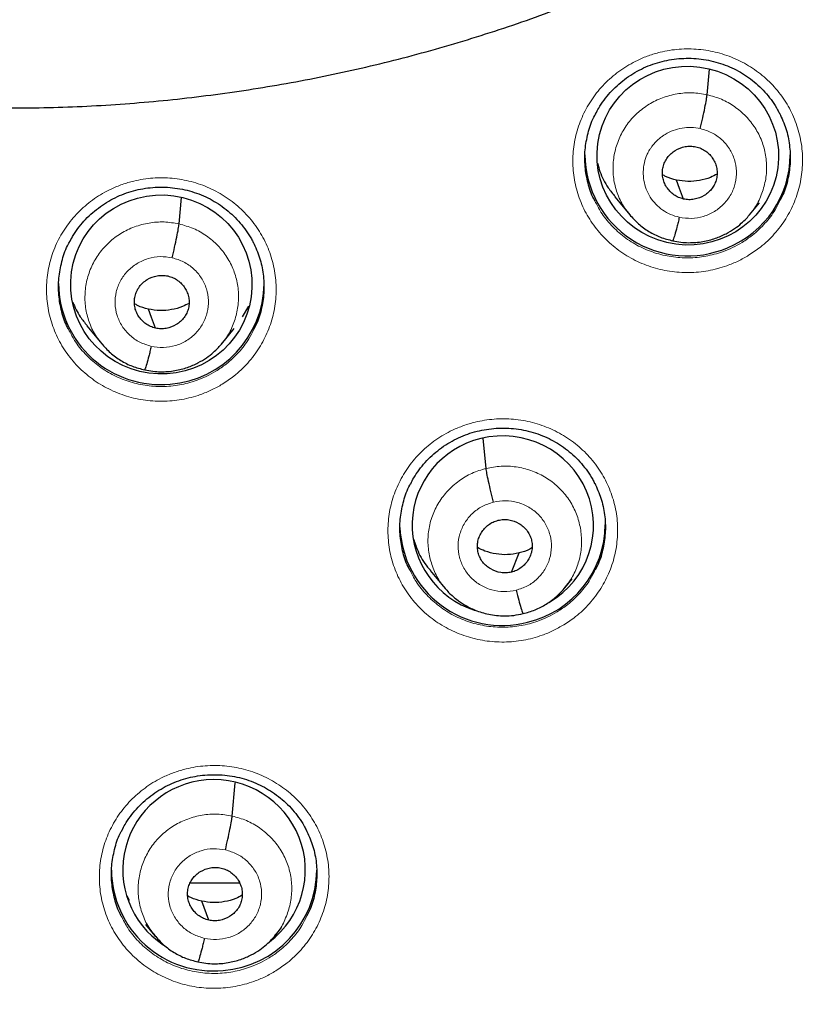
# Model space of a CAD drawing. Header units: millimetres. Extents: x 8 to 2427, y 12 to 2587.
# Tile 112 of 154: x 1095 to 1108, y 1803 to 1819. Entities that reach past the tile are written whole.
import ezdxf

# ---------------------------------------------------------------- set-up
doc = ezdxf.new("R2010")
doc.units = ezdxf.units.MM

msp = doc.modelspace()

# ---------------------------------------------------------------- linework, layer by layer
at = {"color": 7, "linetype": 'Continuous', "lineweight": 30}
for p, q in [((1106.779, 1818.239), (1106.817, 1818.661)), ((1098.041, 1816.1), (1098.08, 1816.535)), ((1105.253, 1816.548), (1105.501, 1816.249)), ((1107.481, 1816.249), (1107.644, 1816.446)), ((1107.485, 1816.262), (1107.477, 1816.252)), ((1099.092, 1814.56), (1099.195, 1814.738)), ((1096.514, 1814.414), (1096.762, 1814.114)), ((1098.743, 1814.11), (1098.955, 1814.367)), ((1098.748, 1814.123), (1098.739, 1814.114)), ((1103.123, 1812.053), (1103.075, 1812.553)), ((1103.541, 1810.336), (1103.667, 1810.653)), ((1102.197, 1810.365), (1102.443, 1810.067)), ((1104.424, 1810.075), (1104.546, 1810.224)), ((1098.921, 1806.299), (1098.971, 1806.851)), ((1097.177, 1804.978), (1097.214, 1804.904)), ((1098.533, 1804.575), (1098.416, 1804.891)), ((1097.488, 1804.501), (1097.642, 1804.315)), ((1099.624, 1804.312), (1099.739, 1804.452)), ((1099.628, 1804.325), (1099.62, 1804.315))]:
    msp.add_line(p, q, dxfattribs=at)
at = {"color": 7, "linetype": 'Continuous', "lineweight": 30, "flags": 128}
for points in [[(1106.391, 1816.512), (1106.325, 1816.688), (1106.274, 1816.826)], [(1097.652, 1814.374), (1097.587, 1814.551), (1097.535, 1814.689)]]:
    msp.add_lwpolyline(points, dxfattribs=at)
at = {"color": 252, "linetype": 'Continuous', "lineweight": 0}
msp.add_arc((1095.727, 1844.045), 45.011, 269.5887, 349.589, dxfattribs=at)
at = {"color": 7, "linetype": 'Continuous', "lineweight": 30}
for centre, radius, start, end in [((1106.451, 1817.265), 1.696, 180.774, 293.2004), ((1106.487, 1817.25), 1.668, 292.2731, 359.7454), ((1097.733, 1815.127), 1.686, 180.5499, 275.5076), ((1097.765, 1815.125), 1.682, 274.4302, 359.5106), ((1103.42, 1811.136), 1.675, 283.3434, 359.6234), ((1103.388, 1811.146), 1.693, 182.3194, 284.3269), ((1098.608, 1805.421), 1.686, 180.5499, 275.5076), ((1098.64, 1805.419), 1.682, 274.4302, 359.5106)]:
    msp.add_arc(centre, radius, start, end, dxfattribs=at)
for centre, major_axis, ratio in [((1106.46, 1817.23), (1.489, -0.201), 0.984919), ((1097.748, 1815.098), (1.5, -0.056), 0.987022)]:
    msp.add_ellipse(centre, major_axis=major_axis, ratio=ratio, dxfattribs=at)
for centre, major_axis, ratio, start_param, end_param in [((1103.399, 1811.111), (1.494, -0.143), 0.986246, 5.348241, 8.193873), ((1103.399, 1811.111), (1.494, -0.143), 0.986246, 1.910687, 4.495875), ((1098.621, 1805.407), (1.508, -0.09), 0.988953, 1.717853, 4.17968), ((1098.621, 1805.407), (1.508, -0.09), 0.988953, 5.422887, 8.001039)]:
    msp.add_ellipse(centre, major_axis=major_axis, ratio=ratio, start_param=start_param, end_param=end_param, dxfattribs=at)
for points, knots in [([(1092.981, 1818.12), (1093.13, 1818.107), (1093.49, 1818.075), (1094.061, 1818.044), (1094.694, 1818.022), (1095.328, 1818.016), (1095.961, 1818.026), (1096.594, 1818.051), (1097.226, 1818.092), (1097.857, 1818.148), (1098.487, 1818.22), (1099.114, 1818.307), (1099.739, 1818.409), (1100.361, 1818.526), (1100.98, 1818.659), (1101.595, 1818.806), (1102.207, 1818.969), (1102.814, 1819.147), (1103.416, 1819.339), (1104.014, 1819.546), (1104.606, 1819.767), (1105.192, 1820.003), (1105.772, 1820.254), (1106.345, 1820.518), (1106.912, 1820.796), (1107.471, 1821.088), (1108.023, 1821.394), (1108.567, 1821.713), (1109.103, 1822.045), (1109.63, 1822.39), (1110.148, 1822.748), (1110.657, 1823.118), (1111.156, 1823.501), (1111.646, 1823.896), (1112.125, 1824.303), (1112.594, 1824.721), (1113.053, 1825.151), (1113.5, 1825.591), (1113.936, 1826.043), (1114.36, 1826.505), (1114.773, 1826.977), (1115.173, 1827.459), (1115.561, 1827.951), (1115.937, 1828.452), (1116.299, 1828.962), (1116.649, 1829.481), (1116.986, 1830.008), (1117.309, 1830.543), (1117.618, 1831.086), (1117.913, 1831.637), (1118.195, 1832.194), (1118.462, 1832.758), (1118.715, 1833.328), (1118.953, 1833.905), (1119.177, 1834.487), (1119.386, 1835.074), (1119.58, 1835.667), (1119.759, 1836.263), (1119.923, 1836.864), (1120.071, 1837.469), (1120.204, 1838.078), (1120.299, 1838.558), (1120.344, 1838.836), (1120.356, 1838.909)], [0, 0, 0, 0, 0.011837, 0.028492, 0.045147, 0.061803, 0.078458, 0.095113, 0.111769, 0.128424, 0.145079, 0.161734, 0.17839, 0.195044, 0.211699, 0.228354, 0.245008, 0.261663, 0.278317, 0.294971, 0.311624, 0.328277, 0.34493, 0.361583, 0.378235, 0.394887, 0.411539, 0.42819, 0.444841, 0.461491, 0.478141, 0.49479, 0.511439, 0.528088, 0.544736, 0.561384, 0.578031, 0.594677, 0.611324, 0.627969, 0.644614, 0.661259, 0.677903, 0.694546, 0.71119, 0.727832, 0.744474, 0.761116, 0.777757, 0.794397, 0.811038, 0.827677, 0.844317, 0.860955, 0.877594, 0.894232, 0.91087, 0.927507, 0.944144, 0.960781, 0.977417, 0.994053, 1, 1, 1, 1]), ([(1087.726, 1797.949), (1087.976, 1797.909), (1088.51, 1797.824), (1089.33, 1797.713), (1090.184, 1797.611), (1091.04, 1797.525), (1091.897, 1797.454), (1092.756, 1797.399), (1093.615, 1797.359), (1094.475, 1797.335), (1095.335, 1797.326), (1096.195, 1797.332), (1097.055, 1797.354), (1097.915, 1797.391), (1098.774, 1797.444), (1099.631, 1797.513), (1100.487, 1797.596), (1101.342, 1797.695), (1102.194, 1797.81), (1103.044, 1797.939), (1103.892, 1798.084), (1104.736, 1798.244), (1105.578, 1798.42), (1106.416, 1798.61), (1107.251, 1798.816), (1108.081, 1799.036), (1108.907, 1799.271), (1109.729, 1799.521), (1110.546, 1799.786), (1111.358, 1800.066), (1112.164, 1800.36), (1112.965, 1800.668), (1113.76, 1800.991), (1114.549, 1801.328), (1115.332, 1801.679), (1116.107, 1802.044), (1116.876, 1802.423), (1117.638, 1802.816), (1118.392, 1803.223), (1119.138, 1803.643), (1119.877, 1804.076), (1120.607, 1804.522), (1121.329, 1804.982), (1122.042, 1805.454), (1122.746, 1805.939), (1123.442, 1806.437), (1124.127, 1806.947), (1124.803, 1807.47), (1125.469, 1808.004), (1126.126, 1808.55), (1126.771, 1809.108), (1127.407, 1809.678), (1128.031, 1810.259), (1128.645, 1810.851), (1129.247, 1811.454), (1129.839, 1812.067), (1130.418, 1812.691), (1130.986, 1813.326), (1131.542, 1813.97), (1132.086, 1814.625), (1132.617, 1815.289), (1133.137, 1815.962), (1133.643, 1816.645), (1134.137, 1817.337), (1134.617, 1818.038), (1135.085, 1818.747), (1135.539, 1819.464), (1135.98, 1820.189), (1136.407, 1820.922), (1136.82, 1821.663), (1137.22, 1822.411), (1137.605, 1823.166), (1137.977, 1823.928), (1138.334, 1824.696), (1138.677, 1825.471), (1139.005, 1826.252), (1139.318, 1827.038), (1139.617, 1827.83), (1139.901, 1828.628), (1140.171, 1829.43), (1140.424, 1830.237), (1140.606, 1830.844), (1140.698, 1831.183), (1140.716, 1831.25)], [0, 0, 0, 0, 0.011054, 0.023535, 0.036015, 0.048496, 0.060976, 0.073457, 0.085937, 0.098418, 0.110898, 0.123379, 0.135859, 0.14834, 0.160821, 0.173301, 0.185782, 0.198262, 0.210743, 0.223223, 0.235704, 0.248184, 0.260665, 0.273145, 0.285626, 0.298106, 0.310586, 0.323067, 0.335547, 0.348027, 0.360508, 0.372988, 0.385468, 0.397948, 0.410428, 0.422908, 0.435388, 0.447868, 0.460348, 0.472828, 0.485308, 0.497787, 0.510267, 0.522747, 0.535226, 0.547706, 0.560185, 0.572665, 0.585144, 0.597623, 0.610103, 0.622582, 0.635061, 0.64754, 0.660019, 0.672498, 0.684976, 0.697455, 0.709934, 0.722413, 0.734891, 0.74737, 0.759848, 0.772326, 0.784805, 0.797283, 0.809761, 0.822239, 0.834717, 0.847195, 0.859673, 0.872151, 0.884629, 0.897106, 0.909584, 0.922062, 0.934539, 0.947017, 0.959494, 0.971972, 0.984449, 0.996926, 1, 1, 1, 1]), ([(1104.934, 1817.92), (1104.951, 1817.953), (1104.992, 1818.032), (1105.073, 1818.15), (1105.174, 1818.275), (1105.288, 1818.39), (1105.413, 1818.494), (1105.548, 1818.586), (1105.691, 1818.666), (1105.84, 1818.731), (1105.994, 1818.781), (1106.152, 1818.817), (1106.313, 1818.838), (1106.477, 1818.844), (1106.641, 1818.835), (1106.804, 1818.81), (1106.963, 1818.771), (1107.116, 1818.718), (1107.263, 1818.65), (1107.401, 1818.569), (1107.531, 1818.476), (1107.652, 1818.37), (1107.764, 1818.253), (1107.862, 1818.125), (1107.934, 1818.016), (1107.968, 1817.947), (1107.978, 1817.927)], [0, 0, 0, 0, 0.0301117, 0.0728334, 0.1159549, 0.1593683, 0.2029538, 0.2465475, 0.289983, 0.3331515, 0.3759343, 0.4185007, 0.4614465, 0.5047286, 0.548228, 0.5917992, 0.6352651, 0.6785232, 0.7214497, 0.7639774, 0.8068328, 0.8501521, 0.8937914, 0.9375689, 0.9812332, 1, 1, 1, 1]), ([(1106.667, 1817.677), (1106.68, 1817.736), (1106.708, 1817.854), (1106.743, 1818.024), (1106.77, 1818.165), (1106.776, 1818.214), (1106.779, 1818.239)], [0, 0, 0, 0, 0.250845, 0.500526, 0.749565, 1, 1, 1, 1]), ([(1104.923, 1816.48), (1104.912, 1816.501), (1104.854, 1816.603), (1104.795, 1816.806), (1104.751, 1817.082), (1104.756, 1817.362), (1104.814, 1817.635), (1104.876, 1817.825), (1104.93, 1817.914), (1104.936, 1817.923)], [0, 0, 0, 0, 0.047166, 0.233799, 0.420273, 0.606748, 0.793034, 0.979319, 1, 1, 1, 1]), ([(1107.979, 1817.931), (1108.016, 1817.848), (1108.092, 1817.679), (1108.149, 1817.406), (1108.162, 1817.127), (1108.124, 1816.85), (1108.064, 1816.636), (1108.004, 1816.524), (1107.988, 1816.495)], [0, 0, 0, 0, 0.183466, 0.371001, 0.558358, 0.745715, 0.93289, 1, 1, 1, 1]), ([(1106.391, 1816.512), (1106.362, 1816.52), (1106.305, 1816.536), (1106.203, 1816.596), (1106.121, 1816.683), (1106.067, 1816.786), (1106.043, 1816.869), (1106.037, 1816.956), (1106.049, 1817.042), (1106.077, 1817.125), (1106.121, 1817.2), (1106.181, 1817.265), (1106.275, 1817.336), (1106.388, 1817.379), (1106.507, 1817.39), (1106.566, 1817.38), (1106.595, 1817.376)], [0, 0, 0, 0, 0.062686, 0.125234, 0.250219, 0.312855, 0.375218, 0.43755, 0.500014, 0.562474, 0.624796, 0.687152, 0.749785, 0.87477, 0.937317, 1, 1, 1, 1]), ([(1106.595, 1817.376), (1106.624, 1817.368), (1106.681, 1817.352), (1106.783, 1817.291), (1106.865, 1817.205), (1106.919, 1817.101), (1106.943, 1817.018), (1106.949, 1816.931), (1106.937, 1816.845), (1106.909, 1816.762), (1106.865, 1816.687), (1106.805, 1816.622), (1106.711, 1816.551), (1106.598, 1816.508), (1106.479, 1816.497), (1106.42, 1816.507), (1106.391, 1816.512)], [0, 0, 0, 0, 0.062686, 0.125234, 0.250219, 0.312854, 0.375217, 0.437549, 0.500013, 0.562474, 0.624796, 0.687151, 0.749784, 0.87477, 0.937317, 1, 1, 1, 1]), ([(1104.969, 1817.101), (1104.98, 1817.056), (1105.016, 1816.913), (1105.114, 1816.725), (1105.219, 1816.599), (1105.259, 1816.552)], [0, 0, 0, 0, 0.219947, 0.706995, 1, 1, 1, 1]), ([(1106.274, 1816.826), (1106.211, 1816.841), (1106.13, 1816.861), (1106.059, 1816.904), (1106.043, 1816.914)], [0, 0, 0, 0, 0.7667576, 1, 1, 1, 1]), ([(1106.945, 1816.923), (1106.909, 1816.905), (1106.818, 1816.856), (1106.654, 1816.814), (1106.462, 1816.794), (1106.337, 1816.815), (1106.274, 1816.826)], [0, 0, 0, 0, 0.1746892, 0.4501215, 0.7247619, 1, 1, 1, 1]), ([(1096.225, 1815.791), (1096.242, 1815.825), (1096.284, 1815.905), (1096.365, 1816.023), (1096.466, 1816.147), (1096.58, 1816.261), (1096.705, 1816.365), (1096.84, 1816.457), (1096.983, 1816.536), (1097.132, 1816.6), (1097.286, 1816.65), (1097.444, 1816.685), (1097.606, 1816.705), (1097.769, 1816.711), (1097.933, 1816.701), (1098.096, 1816.676), (1098.255, 1816.637), (1098.409, 1816.583), (1098.555, 1816.515), (1098.693, 1816.433), (1098.823, 1816.339), (1098.944, 1816.233), (1099.055, 1816.116), (1099.154, 1815.988), (1099.226, 1815.879), (1099.259, 1815.811), (1099.268, 1815.791)], [0, 0, 0, 0, 0.030592, 0.073361, 0.116529, 0.159985, 0.203611, 0.247242, 0.290712, 0.333914, 0.376728, 0.419314, 0.46227, 0.505561, 0.549064, 0.592633, 0.636089, 0.679331, 0.722236, 0.764736, 0.807566, 0.850863, 0.894485, 0.938248, 0.981902, 1, 1, 1, 1]), ([(1105.496, 1816.256), (1105.544, 1816.203), (1105.639, 1816.096), (1105.814, 1815.971), (1106.005, 1815.872), (1106.143, 1815.838), (1106.212, 1815.821)], [0, 0, 0, 0, 0.250971, 0.501309, 0.750782, 1, 1, 1, 1]), ([(1106.212, 1815.822), (1106.256, 1815.813), (1106.342, 1815.795), (1106.51, 1815.785), (1106.704, 1815.801), (1106.913, 1815.855), (1107.087, 1815.931), (1107.23, 1816.016), (1107.341, 1816.103), (1107.426, 1816.184), (1107.471, 1816.237), (1107.491, 1816.26)], [0, 0, 0, 0, 0.095137, 0.185608, 0.353236, 0.503808, 0.637257, 0.753514, 0.852642, 0.934748, 1, 1, 1, 1]), ([(1106.319, 1816.21), (1106.313, 1816.181), (1106.299, 1816.124), (1106.273, 1816.02), (1106.244, 1815.913), (1106.222, 1815.843), (1106.215, 1815.828), (1106.212, 1815.823)], [0, 0, 0, 0, 0.145599, 0.29129, 0.583928, 0.876848, 1, 1, 1, 1]), ([(1097.928, 1815.539), (1097.942, 1815.598), (1097.969, 1815.715), (1098.005, 1815.885), (1098.032, 1816.026), (1098.038, 1816.075), (1098.041, 1816.1)], [0, 0, 0, 0, 0.251289, 0.500729, 0.749426, 1, 1, 1, 1]), ([(1096.213, 1814.355), (1096.202, 1814.376), (1096.145, 1814.478), (1096.085, 1814.681), (1096.042, 1814.957), (1096.047, 1815.237), (1096.106, 1815.51), (1096.168, 1815.698), (1096.222, 1815.786), (1096.227, 1815.795)], [0, 0, 0, 0, 0.046645, 0.233607, 0.420502, 0.607396, 0.794127, 0.980857, 1, 1, 1, 1]), ([(1099.268, 1815.799), (1099.306, 1815.714), (1099.383, 1815.543), (1099.441, 1815.269), (1099.453, 1814.989), (1099.414, 1814.712), (1099.355, 1814.499), (1099.294, 1814.388), (1099.279, 1814.358)], [0, 0, 0, 0, 0.1868265, 0.3736535, 0.5603773, 0.7471008, 0.9336448, 1, 1, 1, 1]), ([(1097.652, 1814.374), (1097.624, 1814.382), (1097.567, 1814.399), (1097.465, 1814.459), (1097.382, 1814.546), (1097.329, 1814.649), (1097.305, 1814.733), (1097.299, 1814.82), (1097.31, 1814.906), (1097.339, 1814.988), (1097.383, 1815.063), (1097.442, 1815.128), (1097.537, 1815.198), (1097.65, 1815.241), (1097.769, 1815.252), (1097.828, 1815.242), (1097.857, 1815.238)], [0, 0, 0, 0, 0.062685, 0.12523, 0.250212, 0.312849, 0.375213, 0.437545, 0.500009, 0.562471, 0.624797, 0.687156, 0.749791, 0.874773, 0.937317, 1, 1, 1, 1]), ([(1097.857, 1815.238), (1097.886, 1815.229), (1097.943, 1815.213), (1098.044, 1815.153), (1098.127, 1815.066), (1098.18, 1814.963), (1098.205, 1814.879), (1098.211, 1814.792), (1098.199, 1814.706), (1098.171, 1814.624), (1098.126, 1814.549), (1098.067, 1814.484), (1097.972, 1814.414), (1097.859, 1814.371), (1097.74, 1814.36), (1097.682, 1814.369), (1097.652, 1814.374)], [0, 0, 0, 0, 0.062685, 0.12523, 0.250211, 0.312848, 0.375212, 0.437544, 0.500008, 0.56247, 0.624796, 0.687155, 0.74979, 0.874772, 0.937317, 1, 1, 1, 1]), ([(1096.282, 1814.805), (1096.319, 1814.721), (1096.38, 1814.581), (1096.48, 1814.465), (1096.52, 1814.418)], [0, 0, 0, 0, 0.598203, 1, 1, 1, 1]), ([(1097.535, 1814.689), (1097.473, 1814.705), (1097.391, 1814.725), (1097.321, 1814.768), (1097.305, 1814.778)], [0, 0, 0, 0, 0.766777, 1, 1, 1, 1]), ([(1098.207, 1814.785), (1098.171, 1814.767), (1098.079, 1814.718), (1097.916, 1814.677), (1097.724, 1814.657), (1097.598, 1814.679), (1097.535, 1814.689)], [0, 0, 0, 0, 0.1747795, 0.4501773, 0.7247833, 1, 1, 1, 1]), ([(1096.758, 1814.121), (1096.805, 1814.068), (1096.9, 1813.961), (1097.075, 1813.835), (1097.266, 1813.736), (1097.405, 1813.702), (1097.474, 1813.685)], [0, 0, 0, 0, 0.25091, 0.501232, 0.750726, 1, 1, 1, 1]), ([(1097.474, 1813.685), (1097.518, 1813.676), (1097.604, 1813.659), (1097.772, 1813.648), (1097.966, 1813.664), (1098.174, 1813.718), (1098.349, 1813.793), (1098.492, 1813.878), (1098.603, 1813.965), (1098.688, 1814.045), (1098.733, 1814.099), (1098.753, 1814.122)], [0, 0, 0, 0, 0.095132, 0.185596, 0.35321, 0.503769, 0.637213, 0.75347, 0.852605, 0.934725, 1, 1, 1, 1]), ([(1097.581, 1814.073), (1097.574, 1814.044), (1097.56, 1813.987), (1097.534, 1813.884), (1097.505, 1813.776), (1097.483, 1813.706), (1097.476, 1813.691), (1097.474, 1813.687)], [0, 0, 0, 0, 0.145244, 0.290843, 0.583796, 0.877098, 1, 1, 1, 1]), ([(1101.874, 1811.8), (1101.891, 1811.833), (1101.931, 1811.912), (1102.012, 1812.03), (1102.113, 1812.154), (1102.227, 1812.269), (1102.352, 1812.373), (1102.486, 1812.465), (1102.629, 1812.545), (1102.778, 1812.61), (1102.932, 1812.66), (1103.09, 1812.695), (1103.251, 1812.716), (1103.414, 1812.723), (1103.578, 1812.714), (1103.741, 1812.69), (1103.9, 1812.651), (1104.054, 1812.597), (1104.2, 1812.53), (1104.339, 1812.449), (1104.469, 1812.356), (1104.59, 1812.251), (1104.702, 1812.134), (1104.801, 1812.007), (1104.874, 1811.897), (1104.908, 1811.827), (1104.918, 1811.805)], [0, 0, 0, 0, 0.029892, 0.072605, 0.115718, 0.159118, 0.202687, 0.246257, 0.289664, 0.3328, 0.375546, 0.418066, 0.460961, 0.504192, 0.547641, 0.591163, 0.634579, 0.677785, 0.720662, 0.763138, 0.805943, 0.849217, 0.892818, 0.936565, 0.980208, 1, 1, 1, 1]), ([(1103.245, 1811.494), (1103.23, 1811.553), (1103.201, 1811.67), (1103.162, 1811.839), (1103.133, 1811.98), (1103.127, 1812.028), (1103.123, 1812.053)], [0, 0, 0, 0, 0.25173, 0.500924, 0.749284, 1, 1, 1, 1]), ([(1101.862, 1810.369), (1101.851, 1810.388), (1101.795, 1810.489), (1101.735, 1810.69), (1101.691, 1810.965), (1101.696, 1811.245), (1101.755, 1811.518), (1101.816, 1811.707), (1101.87, 1811.795), (1101.875, 1811.804)], [0, 0, 0, 0, 0.043771, 0.231193, 0.41845, 0.605707, 0.792709, 0.97971, 1, 1, 1, 1]), ([(1104.919, 1811.81), (1104.956, 1811.727), (1105.032, 1811.56), (1105.09, 1811.288), (1105.103, 1811.009), (1105.064, 1810.732), (1105.005, 1810.519), (1104.945, 1810.408), (1104.929, 1810.379)], [0, 0, 0, 0, 0.1827648, 0.3706725, 0.5583767, 0.7460801, 0.9335213, 1, 1, 1, 1]), ([(1103.541, 1810.336), (1103.512, 1810.33), (1103.454, 1810.319), (1103.334, 1810.328), (1103.221, 1810.369), (1103.125, 1810.437), (1103.064, 1810.501), (1103.019, 1810.575), (1102.989, 1810.657), (1102.976, 1810.743), (1102.98, 1810.829), (1103.003, 1810.913), (1103.054, 1811.018), (1103.135, 1811.106), (1103.236, 1811.169), (1103.293, 1811.186), (1103.321, 1811.194)], [0, 0, 0, 0, 0.062684, 0.125226, 0.250206, 0.312844, 0.375207, 0.437536, 0.5, 0.562463, 0.624794, 0.687157, 0.749794, 0.874774, 0.937316, 1, 1, 1, 1]), ([(1103.321, 1811.194), (1103.351, 1811.2), (1103.409, 1811.211), (1103.528, 1811.202), (1103.642, 1811.161), (1103.738, 1811.093), (1103.798, 1811.03), (1103.844, 1810.955), (1103.874, 1810.873), (1103.887, 1810.788), (1103.883, 1810.701), (1103.86, 1810.617), (1103.808, 1810.512), (1103.727, 1810.424), (1103.627, 1810.362), (1103.57, 1810.344), (1103.541, 1810.336)], [0, 0, 0, 0, 0.062684, 0.125226, 0.250205, 0.312842, 0.375205, 0.437535, 0.499999, 0.562462, 0.624793, 0.687156, 0.749793, 0.874773, 0.937316, 1, 1, 1, 1]), ([(1101.925, 1810.875), (1101.947, 1810.81), (1102, 1810.649), (1102.098, 1810.477), (1102.185, 1810.386), (1102.201, 1810.369)], [0, 0, 0, 0, 0.356324, 0.880681, 1, 1, 1, 1]), ([(1103.667, 1810.653), (1103.604, 1810.641), (1103.479, 1810.617), (1103.287, 1810.633), (1103.117, 1810.673), (1103.02, 1810.723), (1102.979, 1810.743)], [0, 0, 0, 0, 0.268526, 0.536446, 0.805138, 1, 1, 1, 1]), ([(1103.881, 1810.737), (1103.87, 1810.73), (1103.805, 1810.689), (1103.73, 1810.669), (1103.667, 1810.653)], [0, 0, 0, 0, 0.174862, 1, 1, 1, 1]), ([(1102.434, 1810.078), (1102.439, 1810.072), (1102.45, 1810.058), (1102.484, 1810.02), (1102.542, 1809.96), (1102.639, 1809.877), (1102.773, 1809.785), (1102.951, 1809.697), (1103.131, 1809.643), (1103.296, 1809.616), (1103.435, 1809.609), (1103.583, 1809.617), (1103.682, 1809.639), (1103.734, 1809.65)], [0, 0, 0, 0, 0.0173887, 0.0404013, 0.1042014, 0.1922699, 0.3047501, 0.4417182, 0.6031354, 0.6930588, 0.7890692, 0.8912733, 1, 1, 1, 1]), ([(1103.618, 1810.036), (1103.633, 1809.979), (1103.663, 1809.866), (1103.7, 1809.738), (1103.725, 1809.664), (1103.73, 1809.659), (1103.732, 1809.658)], [0, 0, 0, 0, 0.289999, 0.583217, 0.876494, 1, 1, 1, 1]), ([(1103.734, 1809.65), (1103.801, 1809.668), (1103.935, 1809.704), (1104.121, 1809.803), (1104.292, 1809.927), (1104.385, 1810.032), (1104.432, 1810.085)], [0, 0, 0, 0, 0.249039, 0.498396, 0.748773, 1, 1, 1, 1]), ([(1097.099, 1806.066), (1097.115, 1806.097), (1097.154, 1806.175), (1097.234, 1806.292), (1097.334, 1806.416), (1097.448, 1806.531), (1097.572, 1806.635), (1097.706, 1806.727), (1097.849, 1806.807), (1097.997, 1806.872), (1098.151, 1806.923), (1098.309, 1806.958), (1098.47, 1806.98), (1098.633, 1806.986), (1098.797, 1806.978), (1098.96, 1806.954), (1099.119, 1806.916), (1099.273, 1806.863), (1099.42, 1806.796), (1099.558, 1806.716), (1099.689, 1806.624), (1099.811, 1806.519), (1099.923, 1806.402), (1100.022, 1806.276), (1100.097, 1806.164), (1100.132, 1806.093), (1100.144, 1806.069)], [0, 0, 0, 0, 0.028814, 0.071528, 0.114639, 0.158034, 0.201591, 0.245143, 0.288528, 0.331638, 0.374354, 0.416831, 0.459672, 0.50285, 0.546245, 0.589709, 0.633065, 0.676207, 0.719017, 0.761424, 0.804159, 0.84737, 0.890916, 0.934616, 0.978224, 1, 1, 1, 1]), ([(1098.809, 1805.739), (1098.822, 1805.798), (1098.849, 1805.915), (1098.885, 1806.085), (1098.912, 1806.226), (1098.918, 1806.275), (1098.921, 1806.299)], [0, 0, 0, 0, 0.251436, 0.500808, 0.749386, 1, 1, 1, 1]), ([(1097.086, 1804.642), (1097.077, 1804.659), (1097.021, 1804.757), (1096.963, 1804.955), (1096.917, 1805.23), (1096.922, 1805.509), (1096.979, 1805.782), (1097.04, 1805.971), (1097.095, 1806.06), (1097.1, 1806.069)], [0, 0, 0, 0, 0.038128, 0.226334, 0.414418, 0.602503, 0.790289, 0.978075, 1, 1, 1, 1]), ([(1100.144, 1806.073), (1100.181, 1805.992), (1100.257, 1805.826), (1100.315, 1805.557), (1100.329, 1805.278), (1100.291, 1805.002), (1100.232, 1804.789), (1100.172, 1804.678), (1100.157, 1804.648)], [0, 0, 0, 0, 0.17967, 0.36812, 0.556383, 0.744646, 0.932579, 1, 1, 1, 1]), ([(1098.533, 1804.575), (1098.504, 1804.583), (1098.447, 1804.6), (1098.345, 1804.66), (1098.263, 1804.747), (1098.209, 1804.85), (1098.185, 1804.934), (1098.179, 1805.02), (1098.191, 1805.106), (1098.219, 1805.188), (1098.263, 1805.264), (1098.323, 1805.329), (1098.417, 1805.399), (1098.53, 1805.441), (1098.649, 1805.453), (1098.708, 1805.443), (1098.737, 1805.438)], [0, 0, 0, 0, 0.062685, 0.125229, 0.25021, 0.312848, 0.375213, 0.437546, 0.500011, 0.562472, 0.624798, 0.687158, 0.749794, 0.874774, 0.937317, 1, 1, 1, 1]), ([(1098.737, 1805.438), (1098.766, 1805.43), (1098.823, 1805.414), (1098.925, 1805.353), (1099.007, 1805.267), (1099.061, 1805.163), (1099.085, 1805.08), (1099.091, 1804.993), (1099.079, 1804.907), (1099.051, 1804.825), (1099.007, 1804.75), (1098.947, 1804.685), (1098.853, 1804.615), (1098.74, 1804.572), (1098.621, 1804.561), (1098.562, 1804.57), (1098.533, 1804.575)], [0, 0, 0, 0, 0.062685, 0.125229, 0.250209, 0.312846, 0.375212, 0.437545, 0.50001, 0.562471, 0.624797, 0.687157, 0.749793, 0.874774, 0.937317, 1, 1, 1, 1]), ([(1098.574, 1805.187), (1098.462, 1805.187), (1098.348, 1805.187), (1098.224, 1805.187), (1098.221, 1805.187)], [0, 0, 0, 0, 0.97953, 1, 1, 1, 1]), ([(1099.045, 1805.187), (1099.024, 1805.187), (1098.881, 1805.187), (1098.715, 1805.187), (1098.574, 1805.187)], [0, 0, 0, 0, 0.148597, 1, 1, 1, 1]), ([(1098.416, 1804.891), (1098.353, 1804.906), (1098.272, 1804.926), (1098.201, 1804.969), (1098.185, 1804.979)], [0, 0, 0, 0, 0.766682, 1, 1, 1, 1]), ([(1099.087, 1804.987), (1099.051, 1804.968), (1098.96, 1804.92), (1098.796, 1804.878), (1098.604, 1804.859), (1098.479, 1804.88), (1098.416, 1804.891)], [0, 0, 0, 0, 0.1748355, 0.4502143, 0.7248004, 1, 1, 1, 1]), ([(1097.637, 1804.323), (1097.685, 1804.269), (1097.78, 1804.162), (1097.955, 1804.036), (1098.146, 1803.938), (1098.285, 1803.903), (1098.354, 1803.886)], [0, 0, 0, 0, 0.250889, 0.501202, 0.750702, 1, 1, 1, 1]), ([(1098.354, 1803.887), (1098.398, 1803.878), (1098.484, 1803.86), (1098.652, 1803.85), (1098.846, 1803.865), (1099.055, 1803.919), (1099.23, 1803.994), (1099.372, 1804.079), (1099.484, 1804.166), (1099.569, 1804.247), (1099.614, 1804.3), (1099.634, 1804.324)], [0, 0, 0, 0, 0.095112, 0.185558, 0.353146, 0.503693, 0.637134, 0.753398, 0.852549, 0.934694, 1, 1, 1, 1]), ([(1098.461, 1804.274), (1098.454, 1804.246), (1098.441, 1804.189), (1098.415, 1804.085), (1098.385, 1803.978), (1098.364, 1803.908), (1098.356, 1803.893), (1098.354, 1803.888)], [0, 0, 0, 0, 0.1451484, 0.2907214, 0.5837444, 0.8771289, 1, 1, 1, 1])]:
    msp.add_open_spline(points, degree=3, knots=knots, dxfattribs=at)
at = {"color": 252, "linetype": 'Continuous', "lineweight": 0}
for points, knots in [([(1107.467, 1815.58), (1107.533, 1815.624), (1107.688, 1815.727), (1107.898, 1815.929), (1108.089, 1816.181), (1108.232, 1816.462), (1108.326, 1816.762), (1108.366, 1817.072), (1108.354, 1817.385), (1108.286, 1817.691), (1108.167, 1817.983), (1107.999, 1818.249), (1107.788, 1818.486), (1107.538, 1818.683), (1107.259, 1818.837), (1106.956, 1818.943), (1106.639, 1818.998), (1106.317, 1819), (1106.039, 1818.956), (1105.809, 1818.887), (1105.588, 1818.795), (1105.347, 1818.653), (1105.102, 1818.45), (1104.896, 1818.209), (1104.734, 1817.938), (1104.621, 1817.644), (1104.56, 1817.337), (1104.553, 1817.024), (1104.6, 1816.714), (1104.7, 1816.416), (1104.85, 1816.139), (1105.046, 1815.891), (1105.281, 1815.678), (1105.551, 1815.507), (1105.846, 1815.382), (1106.158, 1815.309), (1106.479, 1815.286), (1106.8, 1815.317), (1107.071, 1815.39), (1107.294, 1815.481), (1107.409, 1815.547), (1107.467, 1815.58)], [0, 0, 0, 0, 0.02007, 0.046877, 0.073684, 0.100505, 0.127325, 0.15417, 0.181015, 0.207884, 0.234753, 0.261636, 0.288519, 0.315399, 0.34228, 0.369142, 0.396005, 0.422842, 0.449679, 0.466416, 0.483154, 0.509969, 0.536784, 0.563598, 0.590412, 0.617239, 0.644067, 0.67092, 0.697773, 0.724647, 0.751522, 0.778407, 0.805291, 0.832167, 0.859043, 0.885898, 0.912753, 0.939582, 0.966411, 0.983205, 1, 1, 1, 1]), ([(1105.511, 1816.245), (1105.477, 1816.285), (1105.39, 1816.387), (1105.296, 1816.583), (1105.23, 1816.818), (1105.215, 1817.062), (1105.248, 1817.305), (1105.327, 1817.537), (1105.45, 1817.751), (1105.615, 1817.936), (1105.814, 1818.086), (1106.039, 1818.195), (1106.281, 1818.259), (1106.533, 1818.28), (1106.697, 1818.253), (1106.779, 1818.239)], [0, 0, 0, 0, 0.050701, 0.129826, 0.208884, 0.287902, 0.367024, 0.446143, 0.525156, 0.604212, 0.683337, 0.762471, 0.841635, 0.920765, 1, 1, 1, 1]), ([(1106.779, 1818.239), (1106.86, 1818.216), (1107.02, 1818.172), (1107.237, 1818.047), (1107.426, 1817.887), (1107.58, 1817.693), (1107.691, 1817.475), (1107.756, 1817.238), (1107.771, 1816.994), (1107.739, 1816.751), (1107.657, 1816.521), (1107.571, 1816.354), (1107.5, 1816.278), (1107.485, 1816.262)], [0, 0, 0, 0, 0.097556, 0.194979, 0.292444, 0.389875, 0.487293, 0.58463, 0.681918, 0.779334, 0.876745, 0.974027, 1, 1, 1, 1]), ([(1106.319, 1816.21), (1106.271, 1816.223), (1106.173, 1816.25), (1106.042, 1816.326), (1105.928, 1816.423), (1105.835, 1816.54), (1105.768, 1816.673), (1105.729, 1816.816), (1105.719, 1816.964), (1105.736, 1817.112), (1105.776, 1817.233), (1105.816, 1817.308), (1105.839, 1817.343), (1105.851, 1817.361), (1105.861, 1817.374), (1105.874, 1817.391), (1105.897, 1817.422), (1105.94, 1817.469), (1105.993, 1817.517), (1106.042, 1817.554), (1106.113, 1817.6), (1106.218, 1817.651), (1106.365, 1817.691), (1106.517, 1817.704), (1106.617, 1817.686), (1106.667, 1817.677)], [0, 0, 0, 0, 0.062597, 0.124977, 0.187336, 0.24963, 0.311866, 0.374271, 0.436883, 0.499532, 0.562176, 0.597218, 0.606395, 0.615568, 0.624737, 0.626485, 0.642138, 0.673407, 0.706552, 0.730919, 0.749877, 0.812377, 0.874896, 0.93737, 1, 1, 1, 1]), ([(1106.667, 1817.677), (1106.731, 1817.658), (1106.86, 1817.619), (1107.025, 1817.501), (1107.155, 1817.349), (1107.24, 1817.168), (1107.273, 1816.972), (1107.254, 1816.775), (1107.183, 1816.588), (1107.064, 1816.426), (1106.907, 1816.299), (1106.722, 1816.217), (1106.52, 1816.181), (1106.386, 1816.2), (1106.319, 1816.21)], [0, 0, 0, 0, 0.083333, 0.166663, 0.249999, 0.333334, 0.416669, 0.499998, 0.58333, 0.666662, 0.749996, 0.83333, 0.916664, 1, 1, 1, 1]), ([(1098.757, 1813.447), (1098.822, 1813.49), (1098.975, 1813.592), (1099.184, 1813.792), (1099.376, 1814.044), (1099.519, 1814.324), (1099.614, 1814.623), (1099.655, 1814.934), (1099.642, 1815.247), (1099.575, 1815.553), (1099.456, 1815.844), (1099.288, 1816.112), (1099.077, 1816.348), (1098.828, 1816.546), (1098.548, 1816.701), (1098.246, 1816.808), (1097.929, 1816.864), (1097.608, 1816.867), (1097.33, 1816.824), (1097.1, 1816.756), (1096.879, 1816.665), (1096.637, 1816.525), (1096.392, 1816.322), (1096.186, 1816.082), (1096.023, 1815.812), (1095.91, 1815.519), (1095.848, 1815.211), (1095.842, 1814.898), (1095.888, 1814.588), (1095.988, 1814.29), (1096.137, 1814.013), (1096.333, 1813.764), (1096.569, 1813.55), (1096.838, 1813.379), (1097.133, 1813.253), (1097.445, 1813.179), (1097.766, 1813.155), (1098.086, 1813.185), (1098.358, 1813.257), (1098.582, 1813.348), (1098.699, 1813.414), (1098.757, 1813.447)], [0, 0, 0, 0, 0.019694, 0.046513, 0.073332, 0.100175, 0.127018, 0.153885, 0.180753, 0.207636, 0.234518, 0.261399, 0.28828, 0.315145, 0.342009, 0.368848, 0.395686, 0.422503, 0.449319, 0.46603, 0.482741, 0.509574, 0.536407, 0.56324, 0.590073, 0.616923, 0.643774, 0.670648, 0.697522, 0.724406, 0.75129, 0.778167, 0.805044, 0.831901, 0.858758, 0.885589, 0.912419, 0.939231, 0.966043, 0.983021, 1, 1, 1, 1]), ([(1107.357, 1815.793), (1107.306, 1815.764), (1107.202, 1815.704), (1107.003, 1815.623), (1106.76, 1815.558), (1106.474, 1815.53), (1106.187, 1815.55), (1106.001, 1815.594), (1105.819, 1815.653), (1105.643, 1815.727), (1105.402, 1815.879), (1105.192, 1816.07), (1105.028, 1816.271), (1104.955, 1816.418), (1104.923, 1816.48)], [0, 0, 0, 0, 0.062529, 0.125057, 0.224927, 0.324798, 0.424665, 0.524533, 0.524822, 0.6249, 0.72498, 0.825094, 0.92521, 1, 1, 1, 1]), ([(1107.988, 1816.495), (1107.962, 1816.441), (1107.896, 1816.302), (1107.741, 1816.106), (1107.555, 1815.924), (1107.416, 1815.832), (1107.357, 1815.793)], [0, 0, 0, 0, 0.189303, 0.484249, 0.779195, 1, 1, 1, 1]), ([(1096.773, 1814.109), (1096.739, 1814.15), (1096.651, 1814.252), (1096.558, 1814.448), (1096.491, 1814.683), (1096.477, 1814.928), (1096.51, 1815.17), (1096.589, 1815.402), (1096.712, 1815.615), (1096.877, 1815.799), (1097.075, 1815.949), (1097.301, 1816.058), (1097.543, 1816.121), (1097.794, 1816.142), (1097.959, 1816.114), (1098.041, 1816.1)], [0, 0, 0, 0, 0.0507263, 0.1298486, 0.2089046, 0.2879201, 0.3670388, 0.4461559, 0.525168, 0.6042229, 0.6833452, 0.7624776, 0.8416386, 0.9207656, 1, 1, 1, 1]), ([(1098.041, 1816.1), (1098.121, 1816.077), (1098.282, 1816.033), (1098.499, 1815.907), (1098.688, 1815.747), (1098.841, 1815.553), (1098.953, 1815.334), (1099.018, 1815.098), (1099.033, 1814.854), (1099, 1814.611), (1098.919, 1814.381), (1098.833, 1814.215), (1098.762, 1814.139), (1098.748, 1814.123)], [0, 0, 0, 0, 0.097607, 0.195078, 0.292592, 0.390073, 0.48754, 0.584926, 0.682262, 0.779726, 0.877187, 0.974519, 1, 1, 1, 1]), ([(1097.581, 1814.073), (1097.517, 1814.093), (1097.388, 1814.132), (1097.222, 1814.25), (1097.092, 1814.402), (1097.008, 1814.583), (1096.974, 1814.779), (1096.994, 1814.977), (1097.065, 1815.163), (1097.183, 1815.324), (1097.341, 1815.451), (1097.526, 1815.533), (1097.728, 1815.569), (1097.862, 1815.549), (1097.928, 1815.539)], [0, 0, 0, 0, 0.083333, 0.166663, 0.249998, 0.333333, 0.416668, 0.499997, 0.583329, 0.666662, 0.749996, 0.83333, 0.916664, 1, 1, 1, 1]), ([(1097.928, 1815.539), (1097.993, 1815.519), (1098.122, 1815.48), (1098.287, 1815.362), (1098.417, 1815.21), (1098.501, 1815.029), (1098.535, 1814.833), (1098.515, 1814.635), (1098.444, 1814.449), (1098.326, 1814.288), (1098.169, 1814.161), (1097.983, 1814.079), (1097.781, 1814.044), (1097.648, 1814.063), (1097.581, 1814.073)], [0, 0, 0, 0, 0.083336, 0.166671, 0.250006, 0.333341, 0.416672, 0.500004, 0.583338, 0.666666, 0.750003, 0.833337, 0.916667, 1, 1, 1, 1]), ([(1098.65, 1813.661), (1098.598, 1813.631), (1098.493, 1813.572), (1098.293, 1813.491), (1098.05, 1813.427), (1097.763, 1813.4), (1097.477, 1813.421), (1097.29, 1813.465), (1097.109, 1813.525), (1096.933, 1813.6), (1096.692, 1813.753), (1096.483, 1813.944), (1096.318, 1814.146), (1096.245, 1814.292), (1096.213, 1814.355)], [0, 0, 0, 0, 0.063142, 0.126284, 0.225976, 0.325668, 0.42536, 0.525052, 0.525257, 0.625138, 0.725019, 0.824985, 0.924951, 1, 1, 1, 1]), ([(1099.279, 1814.358), (1099.253, 1814.304), (1099.186, 1814.165), (1099.031, 1813.97), (1098.845, 1813.79), (1098.708, 1813.699), (1098.65, 1813.661)], [0, 0, 0, 0, 0.1908462, 0.4867762, 0.7827044, 1, 1, 1, 1]), ([(1104.41, 1809.465), (1104.475, 1809.508), (1104.629, 1809.61), (1104.838, 1809.811), (1105.028, 1810.063), (1105.172, 1810.343), (1105.266, 1810.642), (1105.306, 1810.952), (1105.293, 1811.265), (1105.225, 1811.571), (1105.106, 1811.861), (1104.938, 1812.128), (1104.726, 1812.364), (1104.476, 1812.561), (1104.196, 1812.715), (1103.893, 1812.82), (1103.577, 1812.875), (1103.255, 1812.877), (1102.977, 1812.833), (1102.748, 1812.764), (1102.527, 1812.673), (1102.285, 1812.532), (1102.04, 1812.329), (1101.835, 1812.088), (1101.673, 1811.818), (1101.56, 1811.525), (1101.499, 1811.218), (1101.493, 1810.905), (1101.539, 1810.596), (1101.64, 1810.298), (1101.79, 1810.022), (1101.986, 1809.774), (1102.222, 1809.561), (1102.492, 1809.391), (1102.787, 1809.266), (1103.1, 1809.193), (1103.421, 1809.17), (1103.741, 1809.201), (1104.013, 1809.274), (1104.236, 1809.365), (1104.352, 1809.432), (1104.41, 1809.465)], [0, 0, 0, 0, 0.019838, 0.046637, 0.073436, 0.100261, 0.127087, 0.153948, 0.180809, 0.207699, 0.234589, 0.261487, 0.288386, 0.31527, 0.342155, 0.369008, 0.39586, 0.422678, 0.449497, 0.466202, 0.482907, 0.509722, 0.536536, 0.56335, 0.590164, 0.617, 0.643837, 0.670708, 0.69758, 0.724475, 0.751369, 0.778266, 0.805163, 0.832039, 0.858914, 0.885756, 0.912598, 0.939407, 0.966216, 0.983108, 1, 1, 1, 1]), ([(1102.437, 1810.08), (1102.427, 1810.09), (1102.361, 1810.16), (1102.277, 1810.318), (1102.191, 1810.546), (1102.154, 1810.788), (1102.165, 1811.032), (1102.225, 1811.269), (1102.333, 1811.491), (1102.483, 1811.687), (1102.669, 1811.851), (1102.884, 1811.981), (1103.043, 1812.029), (1103.123, 1812.053)], [0, 0, 0, 0, 0.0165058, 0.1147361, 0.2130957, 0.3114557, 0.4096866, 0.507969, 0.6063339, 0.704712, 0.8031245, 0.9014941, 1, 1, 1, 1]), ([(1103.123, 1812.053), (1103.205, 1812.068), (1103.369, 1812.1), (1103.621, 1812.084), (1103.864, 1812.025), (1104.092, 1811.921), (1104.293, 1811.775), (1104.461, 1811.594), (1104.588, 1811.383), (1104.671, 1811.153), (1104.708, 1810.912), (1104.698, 1810.667), (1104.636, 1810.431), (1104.542, 1810.227), (1104.453, 1810.118), (1104.415, 1810.072)], [0, 0, 0, 0, 0.0787123, 0.157316, 0.2359538, 0.3145641, 0.3931639, 0.4716976, 0.55019, 0.6287857, 0.7073814, 0.7858738, 0.8644078, 0.9430079, 1, 1, 1, 1]), ([(1103.618, 1810.036), (1103.551, 1810.025), (1103.418, 1810.002), (1103.216, 1810.034), (1103.029, 1810.112), (1102.87, 1810.236), (1102.748, 1810.395), (1102.674, 1810.58), (1102.651, 1810.777), (1102.681, 1810.973), (1102.762, 1811.156), (1102.889, 1811.311), (1103.052, 1811.432), (1103.18, 1811.474), (1103.245, 1811.494)], [0, 0, 0, 0, 0.083335, 0.166671, 0.250005, 0.333339, 0.41667, 0.500002, 0.583331, 0.666664, 0.749998, 0.833331, 0.916665, 1, 1, 1, 1]), ([(1103.245, 1811.494), (1103.311, 1811.506), (1103.444, 1811.528), (1103.647, 1811.496), (1103.834, 1811.418), (1103.993, 1811.294), (1104.114, 1811.135), (1104.189, 1810.95), (1104.212, 1810.753), (1104.182, 1810.557), (1104.101, 1810.375), (1103.974, 1810.22), (1103.81, 1810.098), (1103.682, 1810.057), (1103.618, 1810.036)], [0, 0, 0, 0, 0.083336, 0.16667, 0.250005, 0.333339, 0.416673, 0.500003, 0.583336, 0.666668, 0.750003, 0.833337, 0.916667, 1, 1, 1, 1]), ([(1104.3, 1809.679), (1104.249, 1809.65), (1104.145, 1809.59), (1103.945, 1809.509), (1103.702, 1809.444), (1103.416, 1809.416), (1103.129, 1809.436), (1102.943, 1809.48), (1102.762, 1809.538), (1102.585, 1809.613), (1102.343, 1809.765), (1102.134, 1809.955), (1101.968, 1810.158), (1101.894, 1810.305), (1101.862, 1810.369)], [0, 0, 0, 0, 0.062732, 0.125465, 0.224999, 0.324534, 0.424066, 0.523599, 0.523957, 0.623779, 0.723602, 0.823512, 0.923423, 1, 1, 1, 1]), ([(1104.929, 1810.379), (1104.903, 1810.324), (1104.837, 1810.186), (1104.682, 1809.99), (1104.496, 1809.809), (1104.359, 1809.718), (1104.3, 1809.679)], [0, 0, 0, 0, 0.190785, 0.486099, 0.78141, 1, 1, 1, 1]), ([(1099.642, 1803.736), (1099.706, 1803.779), (1099.858, 1803.88), (1100.066, 1804.081), (1100.256, 1804.332), (1100.398, 1804.612), (1100.491, 1804.911), (1100.53, 1805.221), (1100.516, 1805.533), (1100.447, 1805.838), (1100.328, 1806.128), (1100.158, 1806.394), (1099.946, 1806.629), (1099.695, 1806.825), (1099.414, 1806.979), (1099.111, 1807.083), (1098.794, 1807.137), (1098.473, 1807.138), (1098.196, 1807.094), (1097.967, 1807.025), (1097.746, 1806.934), (1097.505, 1806.793), (1097.261, 1806.589), (1097.056, 1806.349), (1096.895, 1806.079), (1096.783, 1805.786), (1096.723, 1805.48), (1096.718, 1805.167), (1096.765, 1804.858), (1096.867, 1804.562), (1097.018, 1804.285), (1097.215, 1804.038), (1097.452, 1803.826), (1097.722, 1803.657), (1098.018, 1803.533), (1098.331, 1803.46), (1098.652, 1803.439), (1098.971, 1803.47), (1099.243, 1803.543), (1099.467, 1803.635), (1099.583, 1803.702), (1099.642, 1803.736)], [0, 0, 0, 0, 0.019559, 0.046357, 0.073156, 0.099997, 0.126838, 0.153725, 0.180611, 0.207525, 0.234438, 0.261349, 0.288259, 0.315138, 0.342017, 0.36885, 0.395683, 0.422475, 0.449267, 0.465931, 0.482596, 0.50942, 0.536245, 0.563067, 0.58989, 0.616746, 0.643602, 0.6705, 0.697398, 0.724314, 0.751229, 0.778133, 0.805036, 0.831902, 0.858767, 0.885585, 0.912404, 0.939187, 0.96597, 0.982985, 1, 1, 1, 1]), ([(1097.653, 1804.311), (1097.619, 1804.351), (1097.532, 1804.454), (1097.438, 1804.649), (1097.371, 1804.884), (1097.357, 1805.128), (1097.39, 1805.37), (1097.469, 1805.602), (1097.592, 1805.815), (1097.757, 1805.999), (1097.956, 1806.149), (1098.181, 1806.257), (1098.423, 1806.321), (1098.674, 1806.342), (1098.839, 1806.314), (1098.921, 1806.299)], [0, 0, 0, 0, 0.050526, 0.129665, 0.208738, 0.287771, 0.366906, 0.44604, 0.525068, 0.60414, 0.683278, 0.762427, 0.841605, 0.920749, 1, 1, 1, 1]), ([(1098.921, 1806.299), (1099.002, 1806.277), (1099.162, 1806.232), (1099.379, 1806.107), (1099.568, 1805.947), (1099.722, 1805.753), (1099.833, 1805.534), (1099.898, 1805.298), (1099.913, 1805.055), (1099.88, 1804.812), (1099.799, 1804.582), (1099.713, 1804.416), (1099.643, 1804.341), (1099.628, 1804.325)], [0, 0, 0, 0, 0.097626, 0.195116, 0.292648, 0.390147, 0.487634, 0.585039, 0.682394, 0.779877, 0.877357, 0.974707, 1, 1, 1, 1]), ([(1098.461, 1804.274), (1098.397, 1804.294), (1098.268, 1804.333), (1098.103, 1804.451), (1097.973, 1804.603), (1097.888, 1804.784), (1097.855, 1804.98), (1097.874, 1805.177), (1097.945, 1805.363), (1098.064, 1805.525), (1098.221, 1805.651), (1098.406, 1805.733), (1098.608, 1805.769), (1098.742, 1805.749), (1098.809, 1805.739)], [0, 0, 0, 0, 0.083333, 0.166663, 0.249998, 0.333335, 0.416664, 0.499998, 0.58333, 0.666661, 0.749996, 0.83333, 0.916664, 1, 1, 1, 1]), ([(1098.809, 1805.739), (1098.873, 1805.72), (1099.002, 1805.68), (1099.167, 1805.562), (1099.297, 1805.41), (1099.382, 1805.229), (1099.415, 1805.034), (1099.396, 1804.836), (1099.324, 1804.65), (1099.206, 1804.489), (1099.049, 1804.362), (1098.864, 1804.28), (1098.662, 1804.245), (1098.528, 1804.264), (1098.461, 1804.274)], [0, 0, 0, 0, 0.083335, 0.166669, 0.250003, 0.333337, 0.416668, 0.499999, 0.583332, 0.66666, 0.749995, 0.83333, 0.916665, 1, 1, 1, 1]), ([(1099.533, 1803.952), (1099.481, 1803.922), (1099.377, 1803.862), (1099.177, 1803.78), (1098.934, 1803.715), (1098.648, 1803.686), (1098.361, 1803.706), (1098.175, 1803.749), (1097.993, 1803.807), (1097.816, 1803.881), (1097.574, 1804.032), (1097.363, 1804.222), (1097.195, 1804.426), (1097.119, 1804.576), (1097.086, 1804.642)], [0, 0, 0, 0, 0.0629588, 0.1259176, 0.2249915, 0.3240653, 0.4231385, 0.5222122, 0.5225822, 0.6219972, 0.721413, 0.8209834, 0.9205547, 1, 1, 1, 1]), ([(1100.157, 1804.648), (1100.131, 1804.594), (1100.065, 1804.456), (1099.911, 1804.261), (1099.727, 1804.081), (1099.591, 1803.99), (1099.533, 1803.952)], [0, 0, 0, 0, 0.190492, 0.48704, 0.783584, 1, 1, 1, 1])]:
    msp.add_open_spline(points, degree=3, knots=knots, dxfattribs=at)

doc.saveas('drawing.dxf')
